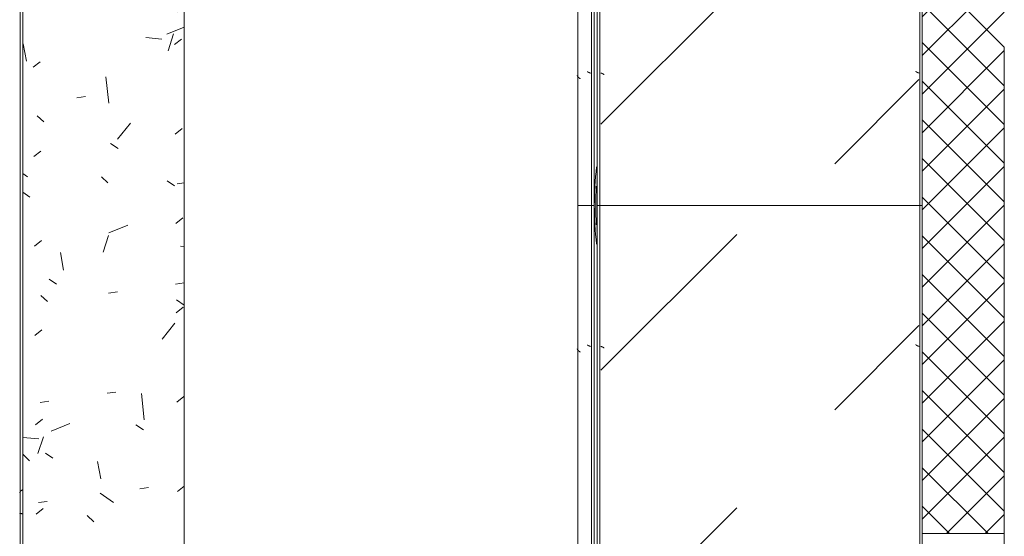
# Model space of a CAD drawing. Header units: millimetres. Extents: x -3267 to 40126, y 29201 to 102288.
# Tile 63 of 127: x 8024 to 9826, y 50374 to 51319. Entities that reach past the tile are written whole.
import ezdxf

# ---------------------------------------------------------------- set-up
doc = ezdxf.new("R2010")
doc.units = ezdxf.units.MM
for name, color, linetype, lineweight in [('A-WALL-____-MCUT', 7, 'Continuous', 9), ('A-WALL-____-OTLN', 7, 'Continuous', 9), ('A-WALL-____-PATT', 7, 'Continuous', 9), ('M-EQPM-____-OTLN', 7, 'Continuous', 9)]:
    doc.layers.add(name, color=color, linetype=linetype, lineweight=lineweight)

# ---------------------------------------------------------------- blocks, each defined once
blk = doc.blocks.new('1ЭПК - 1ЭПК-10653673-ВКК_02_К1_З_ЭОМ_кабель_')
at = {"layer": 'M-EQPM-____-OTLN', "true_color": 0xeaeaea}
blk.add_hatch(color=254, dxfattribs=at).paths.add_polyline_path([(-70.6, 595), (-24, 595.8), (0, 597.5), (49.7, 595), (70.6, 595), (0, 600), (-24, 598.3)])
at = {"layer": 'M-EQPM-____-OTLN', "color": 253, "true_color": 0xaaaaaa}
for radius, start, end in [(600, 90, 96.7666), (597.5, 86.6063, 93.3937), (600, 83.2335, 89.9999)]:
    blk.add_arc((0, 0), radius, start, end, dxfattribs=at)
blk = doc.blocks.new('FP_612-ВКК_02_К1_З_ЭОМ_кабель_')
at = {"layer": 'M-EQPM-____-OTLN', "color": 7, "true_color": 0xffffff}
for p, q in [((1089.4, 582.5), (1089.3, 582.5)), ((1089.5, 582.5), (1089.4, 582.5)), ((1089.4, 582.5), (1089.4, 582.5)), ((1089.6, 582.5), (1089.5, 582.5)), ((1089.5, 582.5), (1089.5, 582.5)), ((1089.7, 582.6), (1089.6, 582.6)), ((1089.6, 582.6), (1089.6, 582.5)), ((1089.8, 582.6), (1089.7, 582.6)), ((1089.7, 582.6), (1089.7, 582.6)), ((1089.9, 582.7), (1089.8, 582.7)), ((1089.8, 582.7), (1089.8, 582.6)), ((1090, 582.8), (1089.9, 582.7)), ((1089.9, 582.7), (1089.9, 582.7)), ((1090.1, 582.9), (1090, 582.8)), ((1090, 582.8), (1090, 582.8)), ((1090.2, 583), (1090.1, 582.9)), ((1090.1, 582.9), (1090.1, 582.9)), ((1090.3, 583.1), (1090.2, 583)), ((1090.2, 583), (1090.2, 583)), ((1090.4, 583.3), (1090.3, 583.2)), ((1090.3, 583.2), (1090.3, 583.2)), ((1090.3, 583.2), (1090.3, 583.1)), ((1090.5, 583.4), (1090.4, 583.4)), ((1090.4, 583.4), (1090.4, 583.3)), ((1090.6, 583.6), (1090.5, 583.5)), ((1090.5, 583.5), (1090.5, 583.4)), ((1090.7, 583.8), (1090.6, 583.7)), ((1090.6, 583.7), (1090.6, 583.6)), ((1090.8, 583.9), (1090.7, 583.9)), ((1090.7, 583.9), (1090.7, 583.8)), ((1090.9, 584.1), (1090.8, 584)), ((1090.8, 584), (1090.8, 583.9)), ((1091, 584.3), (1090.9, 584.2)), ((1090.9, 584.2), (1090.9, 584.1)), ((1091.1, 584.5), (1091, 584.4)), ((1091, 584.4), (1091, 584.3)), ((1091.2, 584.7), (1091.1, 584.6)), ((1091.1, 584.6), (1091.1, 584.5)), ((1091.3, 585), (1091.2, 584.9)), ((1091.2, 584.9), (1091.2, 584.7)), ((1091.4, 585.2), (1091.3, 585.1)), ((1091.3, 585.1), (1091.3, 585)), ((1091.5, 585.4), (1091.4, 585.3)), ((1091.4, 585.3), (1091.4, 585.2)), ((1091.6, 585.7), (1091.5, 585.5)), ((1091.5, 585.5), (1091.5, 585.4)), ((1091.7, 585.9), (1091.6, 585.8)), ((1091.6, 585.8), (1091.6, 585.7)), ((1091.8, 586.2), (1091.7, 586)), ((1091.7, 586), (1091.7, 585.9)), ((1091.9, 586.4), (1091.8, 586.3)), ((1091.8, 586.3), (1091.8, 586.2)), ((1092, 586.7), (1091.9, 586.5)), ((1091.9, 586.5), (1091.9, 586.4)), ((1092.1, 587.1), (1092, 586.9)), ((1092, 586.9), (1092, 586.8)), ((1092, 586.8), (1092, 586.7)), ((1092.2, 587.3), (1092.1, 587.2)), ((1092.1, 587.2), (1092.1, 587.1)), ((1092.3, 587.6), (1092.2, 587.5)), ((1092.2, 587.5), (1092.2, 587.3)), ((1092.4, 587.9), (1092.3, 587.7)), ((1092.3, 587.7), (1092.3, 587.6)), ((1092.4, 588), (1092.4, 587.9))]:
    blk.add_line(p, q, dxfattribs=at)
blk = doc.blocks.new('FP_613-ВКК_02_К1_З_ЭОМ_кабель_')
at = {"layer": 'M-EQPM-____-OTLN', "color": 7, "true_color": 0xffffff}
for p, q in [((1092.6, 6.5), (1092.5, 6.4)), ((1092.5, 6.4), (1092.5, 6.3)), ((1092.7, 6.8), (1092.6, 6.7)), ((1092.6, 6.7), (1092.6, 6.5)), ((1092.8, 7.1), (1092.7, 6.9)), ((1092.7, 6.9), (1092.7, 6.8)), ((1092.9, 7.3), (1092.8, 7.2)), ((1092.8, 7.2), (1092.8, 7.1)), ((1093, 7.6), (1092.9, 7.5)), ((1092.9, 7.5), (1092.9, 7.3)), ((1093.1, 7.9), (1093, 7.7)), ((1093, 7.7), (1093, 7.6)), ((1093.2, 8.1), (1093.1, 8)), ((1093.1, 8), (1093.1, 7.9)), ((1093.3, 8.4), (1093.2, 8.2)), ((1093.2, 8.2), (1093.2, 8.1)), ((1093.4, 8.6), (1093.3, 8.5)), ((1093.3, 8.5), (1093.3, 8.4)), ((1093.5, 8.9), (1093.4, 8.7)), ((1093.4, 8.7), (1093.4, 8.6)), ((1093.6, 9.1), (1093.5, 9)), ((1093.5, 9), (1093.5, 8.9)), ((1093.7, 9.3), (1093.6, 9.2)), ((1093.6, 9.2), (1093.6, 9.1)), ((1093.8, 9.5), (1093.7, 9.4)), ((1093.7, 9.4), (1093.7, 9.3)), ((1093.9, 9.8), (1093.8, 9.6)), ((1093.8, 9.6), (1093.8, 9.5)), ((1094, 10), (1093.9, 9.9)), ((1093.9, 9.9), (1093.9, 9.8)), ((1094.1, 10.2), (1094, 10.1)), ((1094, 10.1), (1094, 10)), ((1094.2, 10.3), (1094.1, 10.2)), ((1094.1, 10.2), (1094.1, 10.2)), ((1094.3, 10.5), (1094.2, 10.4)), ((1094.2, 10.4), (1094.2, 10.3)), ((1094.4, 10.7), (1094.3, 10.6)), ((1094.3, 10.6), (1094.3, 10.5)), ((1094.5, 10.9), (1094.4, 10.8)), ((1094.4, 10.8), (1094.4, 10.8)), ((1094.4, 10.8), (1094.4, 10.7)), ((1094.6, 11.1), (1094.5, 11)), ((1094.5, 11), (1094.5, 10.9)), ((1094.7, 11.2), (1094.6, 11.1)), ((1094.6, 11.1), (1094.6, 11.1)), ((1094.8, 11.3), (1094.7, 11.2)), ((1094.7, 11.2), (1094.7, 11.2)), ((1094.9, 11.4), (1094.8, 11.4)), ((1094.8, 11.4), (1094.8, 11.3)), ((1095, 11.5), (1094.9, 11.4)), ((1094.9, 11.4), (1094.9, 11.4)), ((1095.1, 11.6), (1095, 11.5)), ((1095, 11.5), (1095, 11.5)), ((1095.2, 11.6), (1095.1, 11.6)), ((1095.1, 11.6), (1095.1, 11.6)), ((1095.3, 11.7), (1095.2, 11.7)), ((1095.2, 11.7), (1095.2, 11.6)), ((1095.4, 11.7), (1095.3, 11.7)), ((1095.3, 11.7), (1095.3, 11.7)), ((1095.5, 11.8), (1095.4, 11.7)), ((1095.4, 11.7), (1095.4, 11.7)), ((1095.6, 11.8), (1095.5, 11.8)), ((1095.5, 11.8), (1095.5, 11.8))]:
    blk.add_line(p, q, dxfattribs=at)
blk = doc.blocks.new('ПР_Низ пояс - Тип 1-V611-ВКК_02_К1_З_ЭОМ_кабель_')
at = {"layer": 'M-EQPM-____-OTLN', "true_color": 0xffffff}
h = blk.add_hatch(dxfattribs=at)
h.set_pattern_fill('FP_233', style=0, pattern_type=2)
h.set_pattern_definition([(135, (-49910, 6950), (-1000, 1e-13), [50, -1364.214]), (135, (-49410, 6950), (-1000, 1e-13), [50, -1364.214]), (135, (-49410, 7450), (-1000, 1e-13), [50, -1364.214]), (135, (-50124.64, 7664.64), (-1000, 1e-13), [403.55, -1010.664]), (135, (-49624.64, 7664.64), (-1000, 1e-13), [403.55, -1010.664]), (135, (-50124.64, 7164.64), (-1000, 1e-13), [403.55, -1010.664]), (135, (-49624.64, 7164.64), (-1000, 1e-13), [453.55, -960.664])])
h.paths.add_polyline_path([(850, 470.8), (850, 6.3), (2400, 6.3), (2400, 588), (850, 588)])
at = {"layer": 'M-EQPM-____-OTLN', "color": 253, "true_color": 0xaaaaaa}
for p, q in [((850, 590), (850, 595)), ((850, 595), (2400, 595)), ((850, 588), (850, 590)), ((850, 590), (2400, 590)), ((850, 6.3), (850, 588)), ((850, 4.3), (850, 6.3)), ((850, 0), (850, 4.3)), ((850, 4.3), (2400, 4.3)), ((850, 0), (2400, 0))]:
    blk.add_line(p, q, dxfattribs=at)
for name in ['FP_612-ВКК_02_К1_З_ЭОМ_кабель_', 'FP_613-ВКК_02_К1_З_ЭОМ_кабель_']:
    blk.add_blockref(name, (0, 0), dxfattribs=at)
blk = doc.blocks.new('FP_615-ВКК_02_К1_З_ЭОМ_кабель_')
at = {"layer": 'M-EQPM-____-OTLN', "color": 7, "true_color": 0xffffff}
for p, q in [((245.1, 612.4), (245, 612.4)), ((245.2, 612.5), (245.1, 612.4)), ((245.1, 612.4), (245.1, 612.4)), ((245.3, 612.5), (245.2, 612.5)), ((245.2, 612.5), (245.2, 612.5)), ((245.4, 612.5), (245.3, 612.5)), ((245.3, 612.5), (245.3, 612.5)), ((245.4, 612.5), (245.4, 612.5)), ((242.4, 607.1), (242.3, 607)), ((242.5, 607.4), (242.4, 607.3)), ((242.4, 607.3), (242.4, 607.1)), ((242.6, 607.7), (242.5, 607.5)), ((242.5, 607.5), (242.5, 607.4)), ((242.7, 607.9), (242.6, 607.8)), ((242.6, 607.8), (242.6, 607.7)), ((242.8, 608.2), (242.7, 608.1)), ((242.7, 608.1), (242.7, 607.9)), ((242.9, 608.5), (242.8, 608.3)), ((242.8, 608.3), (242.8, 608.2)), ((243, 608.7), (242.9, 608.6)), ((242.9, 608.6), (242.9, 608.5)), ((243.1, 609), (243, 608.9)), ((243, 608.9), (243, 608.7)), ((243.2, 609.2), (243.1, 609.1)), ((243.1, 609.1), (243.1, 609)), ((243.3, 609.5), (243.2, 609.4)), ((243.2, 609.4), (243.2, 609.2)), ((243.4, 609.7), (243.3, 609.6)), ((243.3, 609.6), (243.3, 609.5)), ((243.5, 610.1), (243.4, 610)), ((243.4, 610), (243.4, 609.8)), ((243.4, 609.8), (243.4, 609.7)), ((243.6, 610.3), (243.5, 610.2)), ((243.5, 610.2), (243.5, 610.1)), ((243.7, 610.5), (243.6, 610.4)), ((243.6, 610.4), (243.6, 610.3)), ((243.8, 610.7), (243.7, 610.6)), ((243.7, 610.6), (243.7, 610.5)), ((243.9, 610.9), (243.8, 610.8)), ((243.8, 610.8), (243.8, 610.7)), ((244, 611.1), (243.9, 611)), ((243.9, 611), (243.9, 610.9)), ((244.1, 611.3), (244, 611.2)), ((244, 611.2), (244, 611.1)), ((244.2, 611.4), (244.1, 611.3)), ((244.1, 611.3), (244.1, 611.3)), ((244.3, 611.6), (244.2, 611.5)), ((244.2, 611.5), (244.2, 611.4)), ((244.4, 611.7), (244.3, 611.7)), ((244.3, 611.7), (244.3, 611.6)), ((244.5, 611.9), (244.4, 611.8)), ((244.4, 611.8), (244.4, 611.7)), ((244.6, 612), (244.5, 611.9)), ((244.5, 611.9), (244.5, 611.9)), ((244.7, 612.1), (244.6, 612)), ((244.6, 612), (244.6, 612)), ((244.8, 612.2), (244.7, 612.1)), ((244.7, 612.1), (244.7, 612.1)), ((244.9, 612.3), (244.8, 612.2)), ((244.8, 612.2), (244.8, 612.2)), ((245, 612.3), (244.9, 612.3)), ((244.9, 612.3), (244.9, 612.3)), ((245, 612.4), (245, 612.3))]:
    blk.add_line(p, q, dxfattribs=at)
blk = doc.blocks.new('FP_616-ВКК_02_К1_З_ЭОМ_кабель_')
at = {"layer": 'M-EQPM-____-OTLN', "color": 7, "true_color": 0xffffff}
for p, q in [((236.2, 630.4), (236.1, 630.3)), ((236.3, 630.5), (236.2, 630.4)), ((236.4, 630.5), (236.3, 630.5)), ((236.5, 630.6), (236.4, 630.5)), ((236.6, 630.7), (236.5, 630.6)), ((236.7, 630.8), (236.6, 630.7)), ((236.6, 630.7), (236.6, 630.7)), ((236.8, 630.8), (236.7, 630.8)), ((236.9, 630.8), (236.8, 630.8)), ((237, 630.9), (236.9, 630.8)), ((237.1, 630.9), (237, 630.9)), ((237.2, 631), (237.1, 630.9)), ((237.3, 631), (237.2, 631)), ((237.4, 631), (237.3, 631)), ((237.5, 631.1), (237.4, 631)), ((237.6, 631.1), (237.5, 631.1)), ((237.7, 631.1), (237.6, 631.1)), ((237.8, 631.1), (237.7, 631.1)), ((237.9, 631.1), (237.8, 631.1)), ((238, 631.1), (237.9, 631.1)), ((238.1, 631.2), (238, 631.1)), ((238.2, 631.2), (238.1, 631.2)), ((232.2, 626.1), (232.1, 626)), ((232.3, 626.3), (232.2, 626.1)), ((232.4, 626.4), (232.3, 626.3)), ((232.5, 626.5), (232.4, 626.4)), ((232.6, 626.6), (232.5, 626.5)), ((232.7, 626.8), (232.6, 626.6)), ((232.8, 626.9), (232.7, 626.8)), ((232.9, 627), (232.8, 626.9)), ((233, 627.2), (232.9, 627.1)), ((232.9, 627.1), (232.9, 627)), ((233.1, 627.4), (233, 627.2)), ((233.2, 627.5), (233.1, 627.4)), ((233.3, 627.6), (233.2, 627.5)), ((233.4, 627.7), (233.3, 627.6)), ((233.5, 627.8), (233.4, 627.7)), ((233.6, 628), (233.5, 627.8)), ((233.7, 628.1), (233.6, 628)), ((233.8, 628.2), (233.7, 628.1)), ((233.9, 628.3), (233.8, 628.2)), ((234, 628.4), (233.9, 628.3)), ((234.1, 628.5), (234, 628.4)), ((234.2, 628.6), (234.1, 628.5)), ((234.3, 628.7), (234.2, 628.6)), ((234.4, 628.9), (234.3, 628.7)), ((234.5, 629), (234.4, 628.9)), ((234.6, 629.1), (234.5, 629)), ((234.7, 629.2), (234.6, 629.1)), ((234.8, 629.3), (234.7, 629.2)), ((234.9, 629.4), (234.8, 629.3)), ((235, 629.4), (234.9, 629.4)), ((235.1, 629.5), (235, 629.4)), ((235.2, 629.6), (235.1, 629.5)), ((235.3, 629.7), (235.2, 629.6)), ((235.4, 629.8), (235.3, 629.7)), ((235.5, 629.9), (235.4, 629.8)), ((235.6, 630), (235.5, 629.9)), ((235.7, 630), (235.6, 630)), ((235.8, 630.1), (235.7, 630)), ((235.9, 630.2), (235.8, 630.1)), ((236, 630.3), (235.9, 630.2)), ((236.1, 630.3), (236, 630.3))]:
    blk.add_line(p, q, dxfattribs=at)
blk = doc.blocks.new('ПР_Перед пояса - Тип 1-V614-ВКК_02_К1_З_ЭОМ_кабель_')
at = {"layer": 'M-EQPM-____-OTLN', "color": 253, "true_color": 0xaaaaaa}
for p, q in [((0, 626), (0, 630)), ((0, 630), (1550, 630)), ((0, 607), (0, 626)), ((0, 605), (0, 607)), ((0, 600), (0, 605)), ((0, 605), (1550, 605)), ((0, 600), (1550, 600))]:
    blk.add_line(p, q, dxfattribs=at)
for name in ['FP_616-ВКК_02_К1_З_ЭОМ_кабель_', 'FP_615-ВКК_02_К1_З_ЭОМ_кабель_']:
    blk.add_blockref(name, (0, 0), dxfattribs=at)
blk = doc.blocks.new('FP_618-ВКК_02_К1_З_ЭОМ_кабель_')
at = {"layer": 'M-EQPM-____-OTLN', "color": 7, "true_color": 0xffffff}
for p, q in [((2139.4, 582.5), (2139.3, 582.5)), ((2139.5, 582.5), (2139.4, 582.5)), ((2139.4, 582.5), (2139.4, 582.5)), ((2139.6, 582.5), (2139.5, 582.5)), ((2139.5, 582.5), (2139.5, 582.5)), ((2139.7, 582.6), (2139.6, 582.6)), ((2139.6, 582.6), (2139.6, 582.5)), ((2139.8, 582.6), (2139.7, 582.6)), ((2139.7, 582.6), (2139.7, 582.6)), ((2139.9, 582.7), (2139.8, 582.7)), ((2139.8, 582.7), (2139.8, 582.6)), ((2140, 582.8), (2139.9, 582.7)), ((2139.9, 582.7), (2139.9, 582.7)), ((2140.1, 582.9), (2140, 582.8)), ((2140, 582.8), (2140, 582.8)), ((2140.2, 583), (2140.1, 582.9)), ((2140.1, 582.9), (2140.1, 582.9)), ((2140.3, 583.1), (2140.2, 583)), ((2140.2, 583), (2140.2, 583)), ((2140.4, 583.3), (2140.3, 583.2)), ((2140.3, 583.2), (2140.3, 583.2)), ((2140.3, 583.2), (2140.3, 583.1)), ((2140.5, 583.4), (2140.4, 583.4)), ((2140.4, 583.4), (2140.4, 583.3)), ((2140.6, 583.6), (2140.5, 583.5)), ((2140.5, 583.5), (2140.5, 583.4)), ((2140.7, 583.8), (2140.6, 583.7)), ((2140.6, 583.7), (2140.6, 583.6)), ((2140.8, 583.9), (2140.7, 583.9)), ((2140.7, 583.9), (2140.7, 583.8)), ((2140.9, 584.1), (2140.8, 584)), ((2140.8, 584), (2140.8, 583.9)), ((2141, 584.3), (2140.9, 584.2)), ((2140.9, 584.2), (2140.9, 584.1)), ((2141.1, 584.5), (2141, 584.4)), ((2141, 584.4), (2141, 584.3)), ((2141.2, 584.7), (2141.1, 584.6)), ((2141.1, 584.6), (2141.1, 584.5)), ((2141.3, 585), (2141.2, 584.9)), ((2141.2, 584.9), (2141.2, 584.7)), ((2141.4, 585.2), (2141.3, 585.1)), ((2141.3, 585.1), (2141.3, 585)), ((2141.5, 585.4), (2141.4, 585.3)), ((2141.4, 585.3), (2141.4, 585.2)), ((2141.6, 585.7), (2141.5, 585.5)), ((2141.5, 585.5), (2141.5, 585.4)), ((2141.7, 585.9), (2141.6, 585.8)), ((2141.6, 585.8), (2141.6, 585.7)), ((2141.8, 586.2), (2141.7, 586)), ((2141.7, 586), (2141.7, 585.9)), ((2141.9, 586.4), (2141.8, 586.3)), ((2141.8, 586.3), (2141.8, 586.2)), ((2142, 586.7), (2141.9, 586.5)), ((2141.9, 586.5), (2141.9, 586.4)), ((2142.1, 587.1), (2142, 586.9)), ((2142, 586.9), (2142, 586.8)), ((2142, 586.8), (2142, 586.7)), ((2142.2, 587.3), (2142.1, 587.2)), ((2142.1, 587.2), (2142.1, 587.1)), ((2142.3, 587.6), (2142.2, 587.5)), ((2142.2, 587.5), (2142.2, 587.3)), ((2142.4, 587.9), (2142.3, 587.7)), ((2142.3, 587.7), (2142.3, 587.6)), ((2142.4, 588), (2142.4, 587.9))]:
    blk.add_line(p, q, dxfattribs=at)
blk = doc.blocks.new('FP_619-ВКК_02_К1_З_ЭОМ_кабель_')
at = {"layer": 'M-EQPM-____-OTLN', "color": 7, "true_color": 0xffffff}
for p, q in [((2142.6, 6.5), (2142.5, 6.4)), ((2142.5, 6.4), (2142.5, 6.3)), ((2142.7, 6.8), (2142.6, 6.7)), ((2142.6, 6.7), (2142.6, 6.5)), ((2142.8, 7.1), (2142.7, 6.9)), ((2142.7, 6.9), (2142.7, 6.8)), ((2142.9, 7.3), (2142.8, 7.2)), ((2142.8, 7.2), (2142.8, 7.1)), ((2143, 7.6), (2142.9, 7.5)), ((2142.9, 7.5), (2142.9, 7.3)), ((2143.1, 7.9), (2143, 7.7)), ((2143, 7.7), (2143, 7.6)), ((2143.2, 8.1), (2143.1, 8)), ((2143.1, 8), (2143.1, 7.9)), ((2143.3, 8.4), (2143.2, 8.2)), ((2143.2, 8.2), (2143.2, 8.1)), ((2143.4, 8.6), (2143.3, 8.5)), ((2143.3, 8.5), (2143.3, 8.4)), ((2143.5, 8.9), (2143.4, 8.7)), ((2143.4, 8.7), (2143.4, 8.6)), ((2143.6, 9.1), (2143.5, 9)), ((2143.5, 9), (2143.5, 8.9)), ((2143.7, 9.3), (2143.6, 9.2)), ((2143.6, 9.2), (2143.6, 9.1)), ((2143.8, 9.5), (2143.7, 9.4)), ((2143.7, 9.4), (2143.7, 9.3)), ((2143.9, 9.8), (2143.8, 9.6)), ((2143.8, 9.6), (2143.8, 9.5)), ((2144, 10), (2143.9, 9.9)), ((2143.9, 9.9), (2143.9, 9.8)), ((2144.1, 10.2), (2144, 10.1)), ((2144, 10.1), (2144, 10)), ((2144.2, 10.3), (2144.1, 10.2)), ((2144.1, 10.2), (2144.1, 10.2)), ((2144.3, 10.5), (2144.2, 10.4)), ((2144.2, 10.4), (2144.2, 10.3)), ((2144.4, 10.7), (2144.3, 10.6)), ((2144.3, 10.6), (2144.3, 10.5)), ((2144.5, 10.9), (2144.4, 10.8)), ((2144.4, 10.8), (2144.4, 10.8)), ((2144.4, 10.8), (2144.4, 10.7)), ((2144.6, 11.1), (2144.5, 11)), ((2144.5, 11), (2144.5, 10.9)), ((2144.7, 11.2), (2144.6, 11.1)), ((2144.6, 11.1), (2144.6, 11.1)), ((2144.8, 11.3), (2144.7, 11.2)), ((2144.7, 11.2), (2144.7, 11.2)), ((2144.9, 11.4), (2144.8, 11.4)), ((2144.8, 11.4), (2144.8, 11.3)), ((2145, 11.5), (2144.9, 11.4)), ((2144.9, 11.4), (2144.9, 11.4)), ((2145.1, 11.6), (2145, 11.5)), ((2145, 11.5), (2145, 11.5)), ((2145.2, 11.6), (2145.1, 11.6)), ((2145.1, 11.6), (2145.1, 11.6)), ((2145.3, 11.7), (2145.2, 11.7)), ((2145.2, 11.7), (2145.2, 11.6)), ((2145.4, 11.7), (2145.3, 11.7)), ((2145.3, 11.7), (2145.3, 11.7)), ((2145.5, 11.8), (2145.4, 11.7)), ((2145.4, 11.7), (2145.4, 11.7)), ((2145.6, 11.8), (2145.5, 11.8)), ((2145.5, 11.8), (2145.5, 11.8))]:
    blk.add_line(p, q, dxfattribs=at)
blk = doc.blocks.new('ПР_Низ пояс - Тип 1-V617-ВКК_02_К1_З_ЭОМ_кабель_')
at = {"layer": 'M-EQPM-____-OTLN', "true_color": 0xffffff}
h = blk.add_hatch(dxfattribs=at)
h.set_pattern_fill('FP_234', style=0, pattern_type=2)
h.set_pattern_definition([(135, (-48360, 6950), (-1000, 1e-13), [50, -1364.214]), (135, (-47860, 6950), (-1000, 1e-13), [50, -1364.214]), (135, (-47860, 7450), (-1000, 1e-13), [50, -1364.214]), (135, (-48574.64, 7664.64), (-1000, 1e-13), [403.55, -1010.664]), (135, (-48074.64, 7664.64), (-1000, 1e-13), [403.55, -1010.664]), (135, (-48574.64, 7164.64), (-1000, 1e-13), [403.55, -1010.664]), (135, (-48074.64, 7164.64), (-1000, 1e-13), [453.55, -960.664])])
h.paths.add_polyline_path([(800, 6.3), (2400, 6.3), (2400, 588), (800, 588), (800, 20)])
at = {"layer": 'M-EQPM-____-OTLN', "color": 253, "true_color": 0xaaaaaa}
for p, q in [((800, 595), (2400, 595)), ((2400, 595), (2400, 590)), ((800, 590), (2400, 590)), ((2400, 590), (2400, 588)), ((2400, 588), (2400, 6.3)), ((800, 4.3), (2400, 4.3)), ((800, 0), (2400, 0)), ((2400, 6.3), (2400, 4.3)), ((2400, 4.3), (2400, 0))]:
    blk.add_line(p, q, dxfattribs=at)
for name in ['FP_618-ВКК_02_К1_З_ЭОМ_кабель_', 'FP_619-ВКК_02_К1_З_ЭОМ_кабель_']:
    blk.add_blockref(name, (0, 0), dxfattribs=at)
blk = doc.blocks.new('FP_621-ВКК_02_К1_З_ЭОМ_кабель_')
at = {"layer": 'M-EQPM-____-OTLN', "color": 7, "true_color": 0xffffff}
for p, q in [((1345.1, 612.4), (1345, 612.4)), ((1345.2, 612.5), (1345.1, 612.4)), ((1345.1, 612.4), (1345.1, 612.4)), ((1345.3, 612.5), (1345.2, 612.5)), ((1345.2, 612.5), (1345.2, 612.5)), ((1345.4, 612.5), (1345.3, 612.5)), ((1345.3, 612.5), (1345.3, 612.5)), ((1345.4, 612.5), (1345.4, 612.5)), ((1342.4, 607.1), (1342.3, 607)), ((1342.5, 607.4), (1342.4, 607.3)), ((1342.4, 607.3), (1342.4, 607.1)), ((1342.6, 607.7), (1342.5, 607.5)), ((1342.5, 607.5), (1342.5, 607.4)), ((1342.7, 607.9), (1342.6, 607.8)), ((1342.6, 607.8), (1342.6, 607.7)), ((1342.8, 608.2), (1342.7, 608.1)), ((1342.7, 608.1), (1342.7, 607.9)), ((1342.9, 608.5), (1342.8, 608.3)), ((1342.8, 608.3), (1342.8, 608.2)), ((1343, 608.7), (1342.9, 608.6)), ((1342.9, 608.6), (1342.9, 608.5)), ((1343.1, 609), (1343, 608.9)), ((1343, 608.9), (1343, 608.7)), ((1343.2, 609.2), (1343.1, 609.1)), ((1343.1, 609.1), (1343.1, 609)), ((1343.3, 609.5), (1343.2, 609.4)), ((1343.2, 609.4), (1343.2, 609.2)), ((1343.4, 609.7), (1343.3, 609.6)), ((1343.3, 609.6), (1343.3, 609.5)), ((1343.5, 610.1), (1343.4, 610)), ((1343.4, 610), (1343.4, 609.8)), ((1343.4, 609.8), (1343.4, 609.7)), ((1343.6, 610.3), (1343.5, 610.2)), ((1343.5, 610.2), (1343.5, 610.1)), ((1343.7, 610.5), (1343.6, 610.4)), ((1343.6, 610.4), (1343.6, 610.3)), ((1343.8, 610.7), (1343.7, 610.6)), ((1343.7, 610.6), (1343.7, 610.5)), ((1343.9, 610.9), (1343.8, 610.8)), ((1343.8, 610.8), (1343.8, 610.7)), ((1344, 611.1), (1343.9, 611)), ((1343.9, 611), (1343.9, 610.9)), ((1344.1, 611.3), (1344, 611.2)), ((1344, 611.2), (1344, 611.1)), ((1344.2, 611.4), (1344.1, 611.3)), ((1344.1, 611.3), (1344.1, 611.3)), ((1344.3, 611.6), (1344.2, 611.5)), ((1344.2, 611.5), (1344.2, 611.4)), ((1344.4, 611.7), (1344.3, 611.7)), ((1344.3, 611.7), (1344.3, 611.6)), ((1344.5, 611.9), (1344.4, 611.8)), ((1344.4, 611.8), (1344.4, 611.7)), ((1344.6, 612), (1344.5, 611.9)), ((1344.5, 611.9), (1344.5, 611.9)), ((1344.7, 612.1), (1344.6, 612)), ((1344.6, 612), (1344.6, 612)), ((1344.8, 612.2), (1344.7, 612.1)), ((1344.7, 612.1), (1344.7, 612.1)), ((1344.9, 612.3), (1344.8, 612.2)), ((1344.8, 612.2), (1344.8, 612.2)), ((1345, 612.3), (1344.9, 612.3)), ((1344.9, 612.3), (1344.9, 612.3)), ((1345, 612.4), (1345, 612.3))]:
    blk.add_line(p, q, dxfattribs=at)
blk = doc.blocks.new('FP_622-ВКК_02_К1_З_ЭОМ_кабель_')
at = {"layer": 'M-EQPM-____-OTLN', "color": 7, "true_color": 0xffffff}
for p, q in [((1336.2, 630.4), (1336.1, 630.3)), ((1336.3, 630.5), (1336.2, 630.4)), ((1336.4, 630.5), (1336.3, 630.5)), ((1336.5, 630.6), (1336.4, 630.5)), ((1336.6, 630.7), (1336.5, 630.6)), ((1336.7, 630.8), (1336.6, 630.7)), ((1336.6, 630.7), (1336.6, 630.7)), ((1336.8, 630.8), (1336.7, 630.8)), ((1336.9, 630.8), (1336.8, 630.8)), ((1337, 630.9), (1336.9, 630.8)), ((1337.1, 630.9), (1337, 630.9)), ((1337.2, 631), (1337.1, 630.9)), ((1337.3, 631), (1337.2, 631)), ((1337.4, 631), (1337.3, 631)), ((1337.5, 631.1), (1337.4, 631)), ((1337.6, 631.1), (1337.5, 631.1)), ((1337.7, 631.1), (1337.6, 631.1)), ((1337.8, 631.1), (1337.7, 631.1)), ((1337.9, 631.1), (1337.8, 631.1)), ((1338, 631.1), (1337.9, 631.1)), ((1338.1, 631.2), (1338, 631.1)), ((1338.2, 631.2), (1338.1, 631.2)), ((1332.2, 626.1), (1332.1, 626)), ((1332.3, 626.3), (1332.2, 626.1)), ((1332.4, 626.4), (1332.3, 626.3)), ((1332.5, 626.5), (1332.4, 626.4)), ((1332.6, 626.6), (1332.5, 626.5)), ((1332.7, 626.8), (1332.6, 626.6)), ((1332.8, 626.9), (1332.7, 626.8)), ((1332.9, 627), (1332.8, 626.9)), ((1333, 627.2), (1332.9, 627.1)), ((1332.9, 627.1), (1332.9, 627)), ((1333.1, 627.4), (1333, 627.2)), ((1333.2, 627.5), (1333.1, 627.4)), ((1333.3, 627.6), (1333.2, 627.5)), ((1333.4, 627.7), (1333.3, 627.6)), ((1333.5, 627.8), (1333.4, 627.7)), ((1333.6, 628), (1333.5, 627.8)), ((1333.7, 628.1), (1333.6, 628)), ((1333.8, 628.2), (1333.7, 628.1)), ((1333.9, 628.3), (1333.8, 628.2)), ((1334, 628.4), (1333.9, 628.3)), ((1334.1, 628.5), (1334, 628.4)), ((1334.2, 628.6), (1334.1, 628.5)), ((1334.3, 628.7), (1334.2, 628.6)), ((1334.4, 628.9), (1334.3, 628.7)), ((1334.5, 629), (1334.4, 628.9)), ((1334.6, 629.1), (1334.5, 629)), ((1334.7, 629.2), (1334.6, 629.1)), ((1334.8, 629.3), (1334.7, 629.2)), ((1334.9, 629.4), (1334.8, 629.3)), ((1335, 629.4), (1334.9, 629.4)), ((1335.1, 629.5), (1335, 629.4)), ((1335.2, 629.6), (1335.1, 629.5)), ((1335.3, 629.7), (1335.2, 629.6)), ((1335.4, 629.8), (1335.3, 629.7)), ((1335.5, 629.9), (1335.4, 629.8)), ((1335.6, 630), (1335.5, 629.9)), ((1335.7, 630), (1335.6, 630)), ((1335.8, 630.1), (1335.7, 630)), ((1335.9, 630.2), (1335.8, 630.1)), ((1336, 630.3), (1335.9, 630.2)), ((1336.1, 630.3), (1336, 630.3))]:
    blk.add_line(p, q, dxfattribs=at)
blk = doc.blocks.new('ПР_Перед пояса - Тип 1-V620-ВКК_02_К1_З_ЭОМ_кабель_')
at = {"layer": 'M-EQPM-____-OTLN', "color": 253, "true_color": 0xaaaaaa}
for p, q in [((0, 630), (1600, 630)), ((1600, 630), (1600, 626)), ((1600, 626), (1600, 607)), ((0, 605), (1600, 605)), ((0, 600), (1600, 600)), ((1600, 607), (1600, 605)), ((1600, 605), (1600, 600))]:
    blk.add_line(p, q, dxfattribs=at)
for name in ['FP_622-ВКК_02_К1_З_ЭОМ_кабель_', 'FP_621-ВКК_02_К1_З_ЭОМ_кабель_']:
    blk.add_blockref(name, (0, 0), dxfattribs=at)
blk = doc.blocks.new('FP_1210-ВКК_02_К1_З_ЭОМ_кабель_')
at = {"layer": 'M-EQPM-____-OTLN', "color": 253, "true_color": 0xaaaaaa}
for p, q in [((1149.4, -625.6), (1149.3, -625.5)), ((1149.5, -625.7), (1149.4, -625.6)), ((1149.6, -625.9), (1149.5, -625.7)), ((1149.7, -626), (1149.6, -625.9)), ((1149.8, -626.1), (1149.7, -626)), ((1149.9, -626.2), (1149.8, -626.1)), ((1150, -626.3), (1149.9, -626.2)), ((1150.1, -626.5), (1150, -626.3)), ((1150.2, -626.6), (1150.1, -626.5)), ((1150.3, -626.7), (1150.2, -626.6)), ((1150.4, -626.8), (1150.3, -626.7)), ((1150.5, -627), (1150.4, -626.8)), ((1150.6, -627.1), (1150.5, -627)), ((1150.7, -627.2), (1150.6, -627.1)), ((1150.8, -627.3), (1150.7, -627.2)), ((1150.8, -627.4), (1150.8, -627.3)), ((1150.9, -627.6), (1150.8, -627.4)), ((1151, -627.7), (1150.9, -627.6)), ((1151.1, -627.8), (1151, -627.7)), ((1151.2, -627.9), (1151.1, -627.8)), ((1151.3, -628), (1151.2, -627.9)), ((1151.4, -628.1), (1151.3, -628)), ((1151.5, -628.3), (1151.4, -628.1)), ((1151.6, -628.4), (1151.5, -628.3)), ((1151.7, -628.5), (1151.6, -628.4)), ((1151.8, -628.6), (1151.7, -628.5)), ((1151.9, -628.7), (1151.8, -628.6)), ((1152, -628.8), (1151.9, -628.7)), ((1152.1, -628.9), (1152, -628.8)), ((1152.2, -629), (1152.1, -628.9)), ((1152.3, -629.1), (1152.2, -629)), ((1152.4, -629.2), (1152.3, -629.1)), ((1152.5, -629.3), (1152.4, -629.2)), ((1152.6, -629.4), (1152.5, -629.3)), ((1152.7, -629.5), (1152.6, -629.4)), ((1152.8, -629.6), (1152.7, -629.5)), ((1152.9, -629.7), (1152.8, -629.6)), ((1153, -629.8), (1152.9, -629.7)), ((1153.1, -629.8), (1153, -629.8)), ((1153.2, -629.9), (1153.1, -629.8)), ((1153.3, -630), (1153.2, -629.9)), ((1153.4, -630.1), (1153.3, -630)), ((1153.5, -630.2), (1153.4, -630.1)), ((1153.6, -630.2), (1153.5, -630.2)), ((1153.7, -630.3), (1153.6, -630.2)), ((1153.8, -630.4), (1153.7, -630.3)), ((1153.9, -630.5), (1153.8, -630.4)), ((1193.1, -630.5), (1193.2, -630.1)), ((1193.2, -629.7), (1193.3, -629.3)), ((1193.2, -630.1), (1193.2, -629.7)), ((1193.3, -629.3), (1193.4, -628.8)), ((1193.4, -628.3), (1193.5, -627.8)), ((1193.4, -628.8), (1193.4, -628.3)), ((1193.5, -627.8), (1193.6, -627.2)), ((1193.6, -627.2), (1193.7, -626.6)), ((1193.7, -626.1), (1193.8, -625.5)), ((1193.7, -626.6), (1193.7, -626.1)), ((1636.8, -630.4), (1636.9, -630.3)), ((1636.9, -630.3), (1637, -630.2)), ((1637, -630.2), (1637.1, -630.1)), ((1637.1, -630), (1637.2, -629.9)), ((1637.1, -630.1), (1637.1, -630)), ((1637.2, -629.9), (1637.3, -629.8)), ((1637.3, -629.8), (1637.4, -629.7)), ((1637.4, -629.7), (1637.5, -629.6)), ((1637.5, -629.4), (1637.6, -629.3)), ((1637.5, -629.6), (1637.5, -629.4)), ((1637.6, -629.3), (1637.7, -629.2)), ((1637.7, -629.2), (1637.8, -629)), ((1637.8, -629), (1637.9, -628.9)), ((1637.9, -628.8), (1638, -628.6)), ((1637.9, -628.9), (1637.9, -628.8)), ((1638, -628.6), (1638.1, -628.5)), ((1638.1, -628.5), (1638.2, -628.3)), ((1638.2, -628.3), (1638.3, -628.2)), ((1638.3, -628.2), (1638.4, -628)), ((1638.4, -627.9), (1638.5, -627.7)), ((1638.4, -628), (1638.4, -627.9)), ((1638.5, -627.7), (1638.6, -627.6)), ((1638.6, -627.6), (1638.7, -627.4)), ((1638.7, -627.4), (1638.8, -627.3)), ((1638.8, -627.1), (1638.9, -626.9)), ((1638.8, -627.3), (1638.8, -627.1)), ((1638.9, -626.9), (1639, -626.8)), ((1639, -626.8), (1639.1, -626.6)), ((1639.1, -626.6), (1639.2, -626.5)), ((1639.2, -626.3), (1639.3, -626.1)), ((1639.2, -626.5), (1639.2, -626.3)), ((1639.3, -626.1), (1639.4, -626)), ((1639.4, -626), (1639.5, -625.8)), ((1639.5, -625.8), (1639.6, -625.6)), ((1639.6, -625.6), (1639.6, -625.5)), ((1811.3, -629.4), (1811.3, -628.8)), ((1811.4, -629.9), (1811.3, -629.4)), ((1811.5, -630.3), (1811.4, -629.9)), ((1811.5, -630.7), (1811.5, -630.3)), ((1154, -630.5), (1153.9, -630.5)), ((1154.1, -630.6), (1154, -630.5)), ((1154.2, -630.6), (1154.1, -630.6)), ((1154.3, -630.7), (1154.2, -630.6)), ((1154.4, -630.8), (1154.3, -630.7)), ((1154.5, -630.8), (1154.4, -630.8)), ((1154.6, -630.9), (1154.5, -630.8)), ((1154.7, -630.9), (1154.6, -630.9)), ((1154.8, -631), (1154.7, -630.9)), ((1154.9, -631), (1154.8, -631)), ((1155, -631), (1154.9, -631)), ((1155.1, -631.1), (1155, -631)), ((1155.2, -631.1), (1155.1, -631.1)), ((1155.3, -631.1), (1155.2, -631.1)), ((1192.9, -631.1), (1193, -631)), ((1193, -630.7), (1193.1, -630.5)), ((1193, -631), (1193, -630.7)), ((1636.7, -630.5), (1636.8, -630.4)), ((1811.6, -630.9), (1811.5, -630.7)), ((1811.7, -631.1), (1811.6, -630.9))]:
    blk.add_line(p, q, dxfattribs=at)
blk = doc.blocks.new('УТ_03_Крышка пояса козырек - Тип 1-10224386-ВКК_02_К1_З_ЭОМ_кабель_')
at = {"layer": 'M-EQPM-____-OTLN', "true_color": 0xaaaaaa}
h = blk.add_hatch(dxfattribs=at)
h.set_pattern_fill('FP_397', color=253, style=0, pattern_type=2)
h.set_pattern_definition([(141.025, (51890, -6486.7), (15.5096, 364.5681), [37.542, -412.967]), (84.815, (51890, -6486.7), (-381.6858, -63.238), [29.397, -323.371]), (190.085, (51892.66, -6457.42), (-341.5177, 284.9134), [32.343, -355.768]), (137.227, (51788.4, -6486.7), (60.5032, 544.563), [56.179, -617.965]), (186.4, (51795.4, -6443.13), (-486.365, 458.7645), [48.547, -534.019]), (80.862, (51788.4, -6486.7), (-492.8806, 470.0544), [44.122, -485.347]), (111.708, (51813.8, -6437.7), (199.1499, 305.8903), [36.914, -406.055]), (55.025, (51813.8, -6437.7), (-354.029, 139.6898), [29.734, -327.078]), (162.072, (51830.84, -6413.35), (-178.1207, 416.173), [32.265, -354.911]), (128.513, (51890, -6486.7), (-163.46895, -1.1321), [16.389, -307.415, 16.389, -645.373]), (128.513, (51890, -6486.7), (-163.46895, -1.1321), [-340.193, -316.354, 16.389, -312.63]), (97.775, (51890, -6486.7), (-199.8986, 125.4695), [16.174, -171.056, 16.174, -419.797]), (97.775, (51890, -6486.7), (-199.8986, 125.4695), [-203.404, -296.039, 16.174, -107.584]), (56.546, (51890, -6595.92), (16.3628, 268.8949), [16.339, -107.444, 16.339, -882.328]), (56.546, (51890, -6595.92), (16.3628, 268.8949), [-140.123, -369.865, 16.339, -496.124]), (46.458, (51890, -6644.9), (-39.1592, 297.9574), [16.441, -145.474, 16.441, -607.801]), (46.458, (51890, -6644.9), (-39.1592, 297.9574), [-178.355, -241.626, 16.441, -349.735])])
h.paths.add_polyline_path([(1930, -330), (0, -330), (0, -625.6), (1930, -625.6)])
at = {"layer": 'M-EQPM-____-OTLN', "color": 253, "true_color": 0xaaaaaa}
for p, q in [((1930, -330), (0, -330)), ((1930, -625.6), (0, -625.6)), ((1930, -630), (0, -630))]:
    blk.add_line(p, q, dxfattribs=at)
blk.add_blockref('FP_1210-ВКК_02_К1_З_ЭОМ_кабель_', (0, 0), dxfattribs=at)
blk = doc.blocks.new('Наметкина 10_РД_АРФ_К1_R21_rvt-1-ВКК_02_К1_З_ЭОМ_кабель_')
at = {"layer": 'A-WALL-____-PATT', "true_color": 0xaaaaaa}
h = blk.add_hatch(dxfattribs=at)
h.set_pattern_fill('FP_35', color=253, style=0, pattern_type=2)
h.set_pattern_definition([(45, (0, 0), (-35.35534, 35.35534), []), (135, (0, 0), (-35.35534, -35.35534), [])])
h.paths.add_polyline_path([(8100, 41125), (8100, 42159.7), (7950, 42159.7), (7950, 41125), (8080.3, 41125)])
h.paths.add_polyline_path([(7950, 44260), (8100, 44260), (8100, 45460), (7950, 45460), (7950, 44262.5)])
h.paths.add_polyline_path([(8100, 47460), (8100, 48660), (7950, 48660), (7950, 47460), (8080.3, 47460)])
h.paths.add_polyline_path([(8100, 50660), (8100, 51860), (7950, 51860), (7950, 50660), (8080.3, 50660)])
h.paths.add_polyline_path([(7950, 53760), (8100, 53760), (8100, 54960), (7950, 54960), (7950, 53762.5)])
h.paths.add_polyline_path([(8080.3, 56960), (8100, 56960), (8100, 58160), (7950, 58160), (7950, 56960)])
h.paths.add_polyline_path([(8100, 60160), (8100, 61360), (7950, 61360), (7950, 60160), (8080.3, 60160)])
h.paths.add_polyline_path([(7950, 63360), (8100, 63360), (8100, 64560), (7950, 64560), (7950, 63362.5)])
h.paths.add_polyline_path([(8080.3, 66560), (8100, 66560), (8100, 67760), (7950, 67760), (7950, 66560)])
h.paths.add_polyline_path([(7950, 69760), (8100, 69760), (8100, 70960), (7950, 70960), (7950, 69762.5)])
h.paths.add_polyline_path([(7950, 72960), (8100, 72960), (8100, 74160), (7950, 74160), (7950, 72962.5)])
h.paths.add_polyline_path([(8080.3, 76160), (8100, 76160), (8100, 77370), (7950, 77370), (7950, 76160)])
h.paths.add_polyline_path([(8080.3, 79660), (8100, 79660), (8100, 80600), (7950, 80600), (7950, 79660)])
at = {"layer": 'A-WALL-____-MCUT', "color": 253, "true_color": 0xaaaaaa}
for p, q in [((8100, 50660), (8100, 51550)), ((7950, 50660), (8100, 50660))]:
    blk.add_line(p, q, dxfattribs=at)
at = {"layer": 'A-WALL-____-OTLN', "color": 253, "true_color": 0xaaaaaa}
blk.add_line((8100, 50660), (8100, 48660), dxfattribs=at)
at = {"layer": 'M-EQPM-____-OTLN', "color": 253, "lineweight": 9, "true_color": 0xaaaaaa}
for name, p, rotation in [('ПР_Перед пояса - Тип 1-V614-ВКК_02_К1_З_ЭОМ_кабель_', (7950, 51260), 89.99999999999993), ('ПР_Низ пояс - Тип 1-V611-ВКК_02_К1_З_ЭОМ_кабель_', (7950, 50410), 89.99999999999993), ('УТ_03_Крышка пояса козырек - Тип 1-10224386-ВКК_02_К1_З_ЭОМ_кабель_', (6930, 51890), 269.9999999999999), ('1ЭПК - 1ЭПК-10653673-ВКК_02_К1_З_ЭОМ_кабель_', (7950, 51260), 89.99999999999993), ('ПР_Перед пояса - Тип 1-V620-ВКК_02_К1_З_ЭОМ_кабель_', (7950, 49660), 89.99999999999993), ('ПР_Низ пояс - Тип 1-V617-ВКК_02_К1_З_ЭОМ_кабель_', (7950, 48860), 89.99999999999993)]:
    blk.add_blockref(name, p, dxfattribs=dict(at, rotation=rotation))

msp = doc.modelspace()

# ---------------------------------------------------------------- block references
at = {"lineweight": 5}
msp.add_blockref('Наметкина 10_РД_АРФ_К1_R21_rvt-1-ВКК_02_К1_З_ЭОМ_кабель_', (1725.6, -281.3), dxfattribs=at)

doc.saveas('drawing.dxf')
